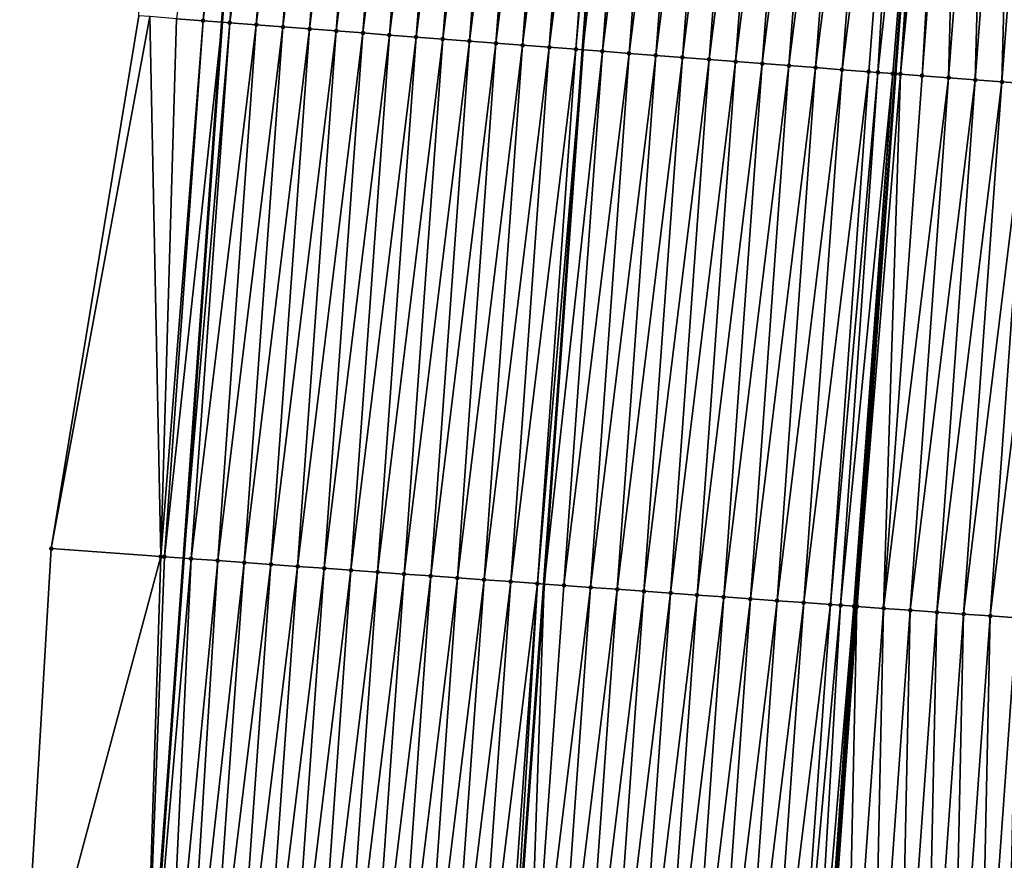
# Model space of a CAD drawing. Header units: feet. Extents: x 2017353 to 2024169, y 808050 to 818690.
# Tile 21 of 256: x 2023347 to 2023383, y 808778 to 808809. Entities that reach past the tile are written whole.
import ezdxf

# ---------------------------------------------------------------- set-up
doc = ezdxf.new("R2010")
doc.units = ezdxf.units.FT
doc.header["$MEASUREMENT"] = 0
for name, color, linetype, lineweight in [('EP_Travel Lane', 172, 'Continuous', 53), ('SB-Road Shots', 141, 'Continuous', 100), ('SB-Road X-Section', 40, 'Continuous', 13), ('STRIPING', 60, 'Continuous', 53)]:
    doc.layers.add(name, color=color, linetype=linetype, lineweight=lineweight)
doc.layers.add('I-77-MM15-17_SB-Surface-BORDER', color=7, linetype='Continuous')
doc.layers.add('I-77-MM15-17_SB-Surface-TIN', color=7, linetype='Continuous')

msp = doc.modelspace()

# ---------------------------------------------------------------- linework, layer by layer
at = {"layer": 'EP_Travel Lane'}
msp.add_polyline3d([(2023351.283340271, 808769.2691438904, 257.9926572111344), (2023352.709003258, 808789.217250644, 258.1951291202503), (2023354.149013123, 808809.2867433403, 258.4809841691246), (2023355.61784561, 808829.2303821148, 258.7928148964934), (2023357.086716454, 808849.1745416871, 259.0680616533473), (2023358.555578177, 808869.1185774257, 259.3519992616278), (2023360.02443248, 808889.0625124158, 259.6430302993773), (2023361.493309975, 808909.0067622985, 259.911932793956), (2023362.962138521, 808928.9503475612, 260.2275228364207), (2023364.430987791, 808948.8942142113, 260.5233455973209), (2023365.904572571, 808968.804298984, 260.7904986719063), (2023367.399243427, 808988.7467936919, 261.0446605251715), (2023368.893884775, 809008.6888947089, 261.3255151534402), (2023370.388507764, 809028.6307507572, 261.6229824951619), (2023371.883114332, 809048.5723877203, 261.9352839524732), (2023373.377719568, 809068.5140069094, 262.2487979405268), (2023374.872318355, 809088.4555400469, 262.5681368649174), (2023376.366932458, 809108.3972775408, 262.8736477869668)], dxfattribs=at)
at = {"layer": 'I-77-MM15-17_SB-Surface-BORDER', "color": 3, "linetype": 'Continuous', "lineweight": -3}
msp.add_polyline3d([(2023346.56623692, 808769.6095596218, 257.6528929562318), (2023347.746331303, 808789.5750416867, 257.8758941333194), (2023351.029591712, 808809.5268587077, 258.3298989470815), (2023351.671439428, 808829.5340068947, 258.6119571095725), (2023353.347319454, 808849.4619252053, 258.9186659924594), (2023355.578661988, 808869.3477055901, 259.2090697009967), (2023356.123294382, 808889.3628081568, 259.4535069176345), (2023356.426659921, 808909.3965309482, 259.6828352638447), (2023357.356429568, 808929.3819285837, 259.950056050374), (2023358.678752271, 808949.3370621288, 260.2396123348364), (2023361.160021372, 808969.1634130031, 260.5536152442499), (2023361.337270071, 808989.2052174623, 260.7693407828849), (2023363.360052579, 809009.1074091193, 261.0721476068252), (2023365.159045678, 809029.0260371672, 261.3976395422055), (2023367.067027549, 809048.9363539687, 261.7327269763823), (2023368.970167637, 809068.8471604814, 262.0592754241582), (2023370.419380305, 809088.7922874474, 262.3656593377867), (2023371.829931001, 809108.7404396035, 262.663476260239)], dxfattribs=at)
at = {"layer": 'I-77-MM15-17_SB-Surface-TIN', "color": 128, "linetype": 'Continuous', "lineweight": -3}
for points in [[(2023352.436120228, 808809.4185528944, 258.4007624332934), (2023353.43317068, 808809.3418008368, 258.4493864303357), (2023354.954177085, 808829.2813277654, 258.7704356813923)], [(2023353.43317068, 808809.3418008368, 258.4493864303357), (2023355.61784561, 808829.2303821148, 258.7928148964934), (2023354.954177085, 808829.2813277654, 258.7704356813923)], [(2023353.43317068, 808809.3418008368, 258.4493864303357), (2023354.149013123, 808809.2867433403, 258.4809841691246), (2023355.61784561, 808829.2303821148, 258.7928148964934)], [(2023355.951243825, 808829.2047892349, 258.8040572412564), (2023355.61784561, 808829.2303821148, 258.7928148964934), (2023354.149013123, 808809.2867433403, 258.4809841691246)], [(2023354.430226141, 808809.2651144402, 258.4933970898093), (2023355.951243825, 808829.2047892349, 258.8040572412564), (2023354.149013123, 808809.2867433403, 258.4809841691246)], [(2023354.430226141, 808809.2651144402, 258.4933970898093), (2023356.948321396, 808829.1283926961, 258.8277024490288), (2023355.951243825, 808829.2047892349, 258.8040572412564)], [(2023354.430226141, 808809.2651144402, 258.4933970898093), (2023355.427291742, 808809.1885609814, 258.5280675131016), (2023356.948321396, 808829.1283926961, 258.8277024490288)], [(2023355.427291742, 808809.1885609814, 258.5280675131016), (2023357.945401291, 808829.0520266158, 258.8492076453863), (2023356.948321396, 808829.1283926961, 258.8277024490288)], [(2023355.427291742, 808809.1885609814, 258.5280675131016), (2023356.424363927, 808809.112093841, 258.5566731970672), (2023357.945401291, 808829.0520266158, 258.8492076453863)], [(2023356.424363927, 808809.112093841, 258.5566731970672), (2023358.9424796, 808828.9756397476, 258.8721734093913), (2023357.945401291, 808829.0520266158, 258.8492076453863)], [(2023356.424363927, 808809.112093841, 258.5566731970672), (2023357.421440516, 808809.0356844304, 258.5812227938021), (2023358.9424796, 808828.9756397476, 258.8721734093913)], [(2023357.421440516, 808809.0356844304, 258.5812227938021), (2023359.939561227, 808828.8992963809, 258.8920827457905), (2023358.9424796, 808828.9756397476, 258.8721734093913)], [(2023357.421440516, 808809.0356844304, 258.5812227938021), (2023358.418520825, 808808.9593237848, 258.6023461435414), (2023359.939561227, 808828.8992963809, 258.8920827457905)], [(2023358.418520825, 808808.9593237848, 258.6023461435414), (2023360.936646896, 808828.823006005, 258.9082689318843), (2023359.939561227, 808828.8992963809, 258.8920827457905)], [(2023358.418520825, 808808.9593237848, 258.6023461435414), (2023359.41560146, 808808.8829674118, 258.6231693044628), (2023360.936646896, 808828.823006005, 258.9082689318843)], [(2023359.41560146, 808808.8829674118, 258.6231693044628), (2023361.93373217, 808828.7467104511, 258.9248189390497), (2023360.936646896, 808828.823006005, 258.9082689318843)], [(2023359.41560146, 808808.8829674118, 258.6231693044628), (2023360.412680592, 808808.8065913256, 258.6453775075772), (2023361.93373217, 808828.7467104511, 258.9248189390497)], [(2023360.412680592, 808808.8065913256, 258.6453775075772), (2023362.930813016, 808828.6703568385, 258.9454481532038), (2023361.93373217, 808828.7467104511, 258.9248189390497)], [(2023360.412680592, 808808.8065913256, 258.6453775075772), (2023361.409759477, 808808.7302120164, 258.6678121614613), (2023362.930813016, 808828.6703568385, 258.9454481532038)], [(2023361.409759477, 808808.7302120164, 258.6678121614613), (2023363.927891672, 808828.5939745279, 258.9680936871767), (2023362.930813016, 808828.6703568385, 258.9454481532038)], [(2023361.409759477, 808808.7302120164, 258.6678121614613), (2023362.406839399, 808808.6538462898, 258.6892925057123), (2023363.927891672, 808828.5939745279, 258.9680936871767)], [(2023362.406839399, 808808.6538462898, 258.6892925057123), (2023364.924971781, 808828.5176112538, 258.9894017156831), (2023363.927891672, 808828.5939745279, 258.9680936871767)], [(2023362.406839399, 808808.6538462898, 258.6892925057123), (2023363.403919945, 808808.5774887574, 258.7101971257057), (2023364.924971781, 808828.5176112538, 258.9894017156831)], [(2023363.403919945, 808808.5774887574, 258.7101971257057), (2023365.922052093, 808828.4412506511, 259.010522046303), (2023364.924971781, 808828.5176112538, 258.9894017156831)], [(2023363.403919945, 808808.5774887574, 258.7101971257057), (2023364.401000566, 808808.5011322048, 258.7310329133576), (2023365.922052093, 808828.4412506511, 259.010522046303)], [(2023364.401000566, 808808.5011322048, 258.7310329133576), (2023366.919133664, 808828.3649065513, 259.0304828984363), (2023365.922052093, 808828.4412506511, 259.010522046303)], [(2023364.401000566, 808808.5011322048, 258.7310329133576), (2023365.398081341, 808808.4247776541, 258.7517280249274), (2023366.919133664, 808828.3649065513, 259.0304828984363)], [(2023365.398081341, 808808.4247776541, 258.7517280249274), (2023367.916215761, 808828.2885693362, 259.0499600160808), (2023366.919133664, 808828.3649065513, 259.0304828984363)], [(2023365.398081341, 808808.4247776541, 258.7517280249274), (2023366.39516084, 808808.3484063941, 258.7735971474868), (2023367.916215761, 808828.2885693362, 259.0499600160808)], [(2023366.39516084, 808808.3484063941, 258.7735971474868), (2023368.913295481, 808828.2122009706, 259.071625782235), (2023367.916215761, 808828.2885693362, 259.0499600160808)], [(2023366.39516084, 808808.3484063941, 258.7735971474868), (2023367.392237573, 808808.2719988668, 258.7980144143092), (2023368.913295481, 808828.2122009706, 259.071625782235)], [(2023367.392237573, 808808.2719988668, 258.7980144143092), (2023369.159935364, 808828.193307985, 259.0771481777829), (2023368.913295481, 808828.2122009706, 259.071625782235)], [(2023367.392237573, 808808.2719988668, 258.7980144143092), (2023367.652203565, 808808.2520741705, 258.8045973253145), (2023369.159935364, 808828.193307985, 259.0771481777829)], [(2023369.910374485, 808828.1358232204, 259.0939509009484), (2023369.159935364, 808828.193307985, 259.0771481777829), (2023367.652203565, 808808.2520741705, 258.8045973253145)], [(2023368.389313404, 808808.1955795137, 258.8232625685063), (2023369.910374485, 808828.1358232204, 259.0939509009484), (2023367.652203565, 808808.2520741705, 258.8045973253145)], [(2023368.389313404, 808808.1955795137, 258.8232625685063), (2023370.907452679, 808828.0594348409, 259.1170228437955), (2023369.910374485, 808828.1358232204, 259.0939509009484)], [(2023368.389313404, 808808.1955795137, 258.8232625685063), (2023369.38639509, 808808.1192369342, 258.8431165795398), (2023370.907452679, 808828.0594348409, 259.1170228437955)], [(2023369.38639509, 808808.1192369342, 258.8431165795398), (2023371.904530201, 808827.9830376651, 259.1407128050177), (2023370.907452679, 808828.0594348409, 259.1170228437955)], [(2023369.38639509, 808808.1192369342, 258.8431165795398), (2023370.383474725, 808808.0428674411, 258.8648615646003), (2023371.904530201, 808827.9830376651, 259.1407128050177)], [(2023370.383474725, 808808.0428674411, 258.8648615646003), (2023372.901609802, 808827.9066677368, 259.162488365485), (2023371.904530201, 808827.9830376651, 259.1407128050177)], [(2023370.383474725, 808808.0428674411, 258.8648615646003), (2023371.380557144, 808807.9665344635, 258.8840409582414), (2023372.901609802, 808827.9066677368, 259.162488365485)], [(2023371.380557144, 808807.9665344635, 258.8840409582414), (2023373.898687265, 808827.8302697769, 259.1862334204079), (2023372.901609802, 808827.9066677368, 259.162488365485)], [(2023371.380557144, 808807.9665344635, 258.8840409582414), (2023372.377637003, 808807.8901679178, 258.9055788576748), (2023373.898687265, 808827.8302697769, 259.1862334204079)], [(2023372.377637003, 808807.8901679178, 258.9055788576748), (2023374.89576672, 808827.7538979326, 259.2081435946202), (2023373.898687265, 808827.8302697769, 259.1862334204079)], [(2023372.377637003, 808807.8901679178, 258.9055788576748), (2023373.374718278, 808807.8138199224, 258.9258134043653), (2023374.89576672, 808827.7538979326, 259.2081435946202)], [(2023373.374718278, 808807.8138199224, 258.9258134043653), (2023375.892849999, 808827.6775762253, 259.2265311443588), (2023374.89576672, 808827.7538979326, 259.2081435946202)], [(2023373.374718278, 808807.8138199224, 258.9258134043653), (2023374.371800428, 808807.7374834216, 258.9452403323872), (2023375.892849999, 808827.6775762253, 259.2265311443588)], [(2023374.371800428, 808807.7374834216, 258.9452403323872), (2023376.889936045, 808827.6012907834, 259.2423706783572), (2023375.892849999, 808827.6775762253, 259.2265311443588)], [(2023374.371800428, 808807.7374834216, 258.9452403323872), (2023375.368879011, 808807.6611001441, 258.9679538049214), (2023376.889936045, 808827.6012907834, 259.2423706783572)], [(2023375.368879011, 808807.6611001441, 258.9679538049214), (2023377.887024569, 808827.5250378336, 259.2559272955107), (2023376.889936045, 808827.6012907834, 259.2423706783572)], [(2023375.368879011, 808807.6611001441, 258.9679538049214), (2023376.365958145, 808807.5847241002, 258.9901590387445), (2023377.887024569, 808827.5250378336, 259.2559272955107)], [(2023376.365958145, 808807.5847241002, 258.9901590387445), (2023378.884101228, 808827.4486293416, 259.2804123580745), (2023377.887024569, 808827.5250378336, 259.2559272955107)], [(2023376.365958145, 808807.5847241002, 258.9901590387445), (2023377.363036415, 808807.5083367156, 259.0131610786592), (2023378.884101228, 808827.4486293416, 259.2804123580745)], [(2023377.363036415, 808807.5083367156, 259.0131610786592), (2023379.881177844, 808827.3722202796, 259.3049374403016), (2023378.884101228, 808827.4486293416, 259.2804123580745)], [(2023377.363036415, 808807.5083367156, 259.0131610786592), (2023378.360116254, 808807.4319699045, 259.0347176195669), (2023379.881177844, 808827.3722202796, 259.3049374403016)], [(2023378.360116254, 808807.4319699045, 259.0347176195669), (2023378.704131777, 808807.4056300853, 259.0415620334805), (2023379.881177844, 808827.3722202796, 259.3049374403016)], [(2023378.704131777, 808807.4056300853, 259.0415620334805), (2023380.864708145, 808827.2969014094, 259.3254902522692), (2023379.881177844, 808827.3722202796, 259.3049374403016)], [(2023378.704131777, 808807.4056300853, 259.0415620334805), (2023379.259273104, 808807.3631808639, 259.0487222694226), (2023380.864708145, 808827.2969014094, 259.3254902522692)], [(2023379.259273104, 808807.3631808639, 259.0487222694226), (2023379.357203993, 808807.3557066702, 259.0489968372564), (2023380.864708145, 808827.2969014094, 259.3254902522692)], [(2023380.864708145, 808827.2969014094, 259.3254902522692), (2023379.357203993, 808807.3557066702, 259.0489968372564), (2023380.878258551, 808827.2958648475, 259.3256944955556)], [(2023379.545013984, 808807.3413787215, 259.0491100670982), (2023380.878258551, 808827.2958648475, 259.3256944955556), (2023379.357203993, 808807.3557066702, 259.0489968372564)], [(2023379.545013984, 808807.3413787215, 259.0491100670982), (2023381.414723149, 808827.2548648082, 259.3311431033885), (2023380.878258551, 808827.2958648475, 259.3256944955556)], [(2023379.545013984, 808807.3413787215, 259.0491100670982), (2023381.491547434, 808827.2490026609, 259.3312769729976), (2023381.414723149, 808827.2548648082, 259.3311431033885)], [(2023379.545013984, 808807.3413787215, 259.0491100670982), (2023380.35431563, 808807.2797567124, 259.0412652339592), (2023381.491547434, 808827.2490026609, 259.3312769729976)], [(2023380.35431563, 808807.2797567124, 259.0412652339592), (2023381.87536157, 808827.219801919, 259.3259002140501), (2023381.491547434, 808827.2490026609, 259.3312769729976)], [(2023380.35431563, 808807.2797567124, 259.0412652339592), (2023381.351439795, 808807.2039709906, 259.0219943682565), (2023381.87536157, 808827.219801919, 259.3259002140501)], [(2023381.351439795, 808807.2039709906, 259.0219943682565), (2023382.872494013, 808827.1441247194, 259.2990045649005), (2023381.87536157, 808827.219801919, 259.3259002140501)], [(2023381.351439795, 808807.2039709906, 259.0219943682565), (2023382.348567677, 808807.1282340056, 258.99929924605), (2023382.872494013, 808827.1441247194, 259.2990045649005)], [(2023382.348567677, 808807.1282340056, 258.99929924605), (2023383.86961501, 808827.0682974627, 259.2826519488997), (2023382.872494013, 808827.1441247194, 259.2990045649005)], [(2023382.348567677, 808807.1282340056, 258.99929924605), (2023383.345694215, 808807.0524793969, 258.9778423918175), (2023383.86961501, 808827.0682974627, 259.2826519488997)], [(2023383.345694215, 808807.0524793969, 258.9778423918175), (2023384.86674056, 808826.99252991, 259.2621045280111), (2023383.86961501, 808827.0682974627, 259.2826519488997)], [(2023383.345694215, 808807.0524793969, 258.9778423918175), (2023384.342821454, 808806.9767339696, 258.9557404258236), (2023384.86674056, 808826.99252991, 259.2621045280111)], [(2023347.746331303, 808789.5750416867, 257.8758941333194), (2023351.439071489, 808809.4953273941, 258.3505616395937), (2023351.029591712, 808809.5268587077, 258.3298989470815)], [(2023351.847939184, 808789.2792844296, 258.144799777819), (2023351.439071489, 808809.4953273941, 258.3505616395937), (2023347.746331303, 808789.5750416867, 257.8758941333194)], [(2023351.847939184, 808789.2792844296, 258.144799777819), (2023352.436120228, 808809.4185528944, 258.4007624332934), (2023351.439071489, 808809.4953273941, 258.3505616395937)], [(2023351.847939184, 808789.2792844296, 258.144799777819), (2023353.43317068, 808809.3418008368, 258.4493864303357), (2023352.436120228, 808809.4185528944, 258.4007624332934)], [(2023351.847939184, 808789.2792844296, 258.144799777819), (2023351.985448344, 808789.2693754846, 258.1530963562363), (2023353.43317068, 808809.3418008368, 258.4493864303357)], [(2023351.985448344, 808789.2693754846, 258.1530963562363), (2023354.149013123, 808809.2867433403, 258.4809841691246), (2023353.43317068, 808809.3418008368, 258.4493864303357)], [(2023351.985448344, 808789.2693754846, 258.1530963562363), (2023352.709003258, 808789.217250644, 258.1951291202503), (2023354.149013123, 808809.2867433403, 258.4809841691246)], [(2023354.430226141, 808809.2651144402, 258.4933970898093), (2023354.149013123, 808809.2867433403, 258.4809841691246), (2023352.709003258, 808789.217250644, 258.1951291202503)], [(2023352.982863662, 808789.1975217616, 258.2110382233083), (2023354.430226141, 808809.2651144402, 258.4933970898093), (2023352.709003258, 808789.217250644, 258.1951291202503)], [(2023352.982863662, 808789.1975217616, 258.2110382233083), (2023355.427291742, 808809.1885609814, 258.5280675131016), (2023354.430226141, 808809.2651144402, 258.4933970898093)], [(2023352.982863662, 808789.1975217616, 258.2110382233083), (2023353.980285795, 808789.1257633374, 258.2584148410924), (2023355.427291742, 808809.1885609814, 258.5280675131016)], [(2023353.980285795, 808789.1257633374, 258.2584148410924), (2023356.424363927, 808809.112093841, 258.5566731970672), (2023355.427291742, 808809.1885609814, 258.5280675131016)], [(2023353.980285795, 808789.1257633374, 258.2584148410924), (2023354.977717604, 808789.0541402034, 258.2907925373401), (2023356.424363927, 808809.112093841, 258.5566731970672)], [(2023354.977717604, 808789.0541402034, 258.2907925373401), (2023357.421440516, 808809.0356844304, 258.5812227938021), (2023356.424363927, 808809.112093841, 258.5566731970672)], [(2023354.977717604, 808789.0541402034, 258.2907925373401), (2023355.97515203, 808788.9825536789, 258.3191115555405), (2023357.421440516, 808809.0356844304, 258.5812227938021)], [(2023355.97515203, 808788.9825536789, 258.3191115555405), (2023358.418520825, 808808.9593237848, 258.6023461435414), (2023357.421440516, 808809.0356844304, 258.5812227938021)], [(2023355.97515203, 808788.9825536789, 258.3191115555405), (2023356.972590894, 808788.9110291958, 258.3405523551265), (2023358.418520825, 808808.9593237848, 258.6023461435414)], [(2023356.972590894, 808788.9110291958, 258.3405523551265), (2023359.41560146, 808808.8829674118, 258.6231693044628), (2023358.418520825, 808808.9593237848, 258.6023461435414)], [(2023356.972590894, 808788.9110291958, 258.3405523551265), (2023357.970030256, 808788.8395117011, 258.3612183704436), (2023359.41560146, 808808.8829674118, 258.6231693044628)], [(2023357.970030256, 808788.8395117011, 258.3612183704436), (2023360.412680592, 808808.8065913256, 258.6453775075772), (2023359.41560146, 808808.8829674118, 258.6231693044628)], [(2023357.970030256, 808788.8395117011, 258.3612183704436), (2023358.967467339, 808788.767962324, 258.3854190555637), (2023360.412680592, 808808.8065913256, 258.6453775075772)], [(2023358.967467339, 808788.767962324, 258.3854190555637), (2023361.409759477, 808808.7302120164, 258.6678121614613), (2023360.412680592, 808808.8065913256, 258.6453775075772)], [(2023358.967467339, 808788.767962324, 258.3854190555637), (2023359.964904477, 808788.6964137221, 258.4095337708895), (2023361.409759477, 808808.7302120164, 258.6678121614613)], [(2023359.964904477, 808788.6964137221, 258.4095337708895), (2023362.406839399, 808808.6538462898, 258.6892925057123), (2023361.409759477, 808808.7302120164, 258.6678121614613)], [(2023359.964904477, 808788.6964137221, 258.4095337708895), (2023360.962341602, 808788.6248649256, 258.4336700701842), (2023362.406839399, 808808.6538462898, 258.6892925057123)], [(2023360.962341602, 808788.6248649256, 258.4336700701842), (2023363.403919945, 808808.5774887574, 258.7101971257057), (2023362.406839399, 808808.6538462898, 258.6892925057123)], [(2023360.962341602, 808788.6248649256, 258.4336700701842), (2023361.959779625, 808788.5533286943, 258.4564133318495), (2023363.403919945, 808808.5774887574, 258.7101971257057)], [(2023361.959779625, 808788.5533286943, 258.4564133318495), (2023364.401000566, 808808.5011322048, 258.7310329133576), (2023363.403919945, 808808.5774887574, 258.7101971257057)], [(2023361.959779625, 808788.5533286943, 258.4564133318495), (2023362.95721722, 808788.4817864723, 258.4798207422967), (2023364.401000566, 808808.5011322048, 258.7310329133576)], [(2023362.95721722, 808788.4817864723, 258.4798207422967), (2023365.398081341, 808808.4247776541, 258.7517280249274), (2023364.401000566, 808808.5011322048, 258.7310329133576)], [(2023362.95721722, 808788.4817864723, 258.4798207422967), (2023363.954655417, 808788.4102526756, 258.5022940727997), (2023365.398081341, 808808.4247776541, 258.7517280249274)], [(2023363.954655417, 808788.4102526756, 258.5022940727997), (2023366.39516084, 808808.3484063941, 258.7735971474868), (2023365.398081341, 808808.4247776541, 258.7517280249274)], [(2023363.954655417, 808788.4102526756, 258.5022940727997), (2023364.952093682, 808788.3387198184, 258.5246632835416), (2023366.39516084, 808808.3484063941, 258.7735971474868)], [(2023364.952093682, 808788.3387198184, 258.5246632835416), (2023367.392237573, 808808.2719988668, 258.7980144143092), (2023366.39516084, 808808.3484063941, 258.7735971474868)], [(2023364.952093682, 808788.3387198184, 258.5246632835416), (2023365.949537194, 808788.2672603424, 258.5388970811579), (2023367.392237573, 808808.2719988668, 258.7980144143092)], [(2023365.949537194, 808788.2672603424, 258.5388970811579), (2023367.652203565, 808808.2520741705, 258.8045973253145), (2023367.392237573, 808808.2719988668, 258.7980144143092)], [(2023365.949537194, 808788.2672603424, 258.5388970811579), (2023366.199251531, 808788.2493655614, 258.5429667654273), (2023367.652203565, 808808.2520741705, 258.8045973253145)], [(2023368.389313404, 808808.1955795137, 258.8232625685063), (2023367.652203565, 808808.2520741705, 258.8045973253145), (2023366.199251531, 808788.2493655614, 258.5429667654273)], [(2023366.946979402, 808788.1957826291, 258.5551527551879), (2023368.389313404, 808808.1955795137, 258.8232625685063), (2023366.199251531, 808788.2493655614, 258.5429667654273)], [(2023366.946979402, 808788.1957826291, 258.5551527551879), (2023369.38639509, 808808.1192369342, 258.8431165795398), (2023368.389313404, 808808.1955795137, 258.8232625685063)], [(2023366.946979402, 808788.1957826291, 258.5551527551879), (2023367.944419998, 808788.1242823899, 258.5739057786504), (2023369.38639509, 808808.1192369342, 258.8431165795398)], [(2023367.944419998, 808788.1242823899, 258.5739057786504), (2023370.383474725, 808808.0428674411, 258.8648615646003), (2023369.38639509, 808808.1192369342, 258.8431165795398)], [(2023367.944419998, 808788.1242823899, 258.5739057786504), (2023368.941859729, 808788.0527700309, 258.594002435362), (2023370.383474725, 808808.0428674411, 258.8648615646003)], [(2023368.941859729, 808788.0527700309, 258.594002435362), (2023371.380557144, 808807.9665344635, 258.8840409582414), (2023370.383474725, 808808.0428674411, 258.8648615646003)], [(2023368.941859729, 808788.0527700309, 258.594002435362), (2023369.939297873, 808787.9812354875, 258.6165585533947), (2023371.380557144, 808807.9665344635, 258.8840409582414)], [(2023369.939297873, 808787.9812354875, 258.6165585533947), (2023372.377637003, 808807.8901679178, 258.9055788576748), (2023371.380557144, 808807.9665344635, 258.8840409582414)], [(2023369.939297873, 808787.9812354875, 258.6165585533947), (2023370.936735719, 808787.9096967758, 258.6395767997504), (2023372.377637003, 808807.8901679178, 258.9055788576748)], [(2023370.936735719, 808787.9096967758, 258.6395767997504), (2023373.374718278, 808807.8138199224, 258.9258134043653), (2023372.377637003, 808807.8901679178, 258.9055788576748)], [(2023370.936735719, 808787.9096967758, 258.6395767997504), (2023371.934174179, 808787.8381666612, 258.6616419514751), (2023373.374718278, 808807.8138199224, 258.9258134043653)], [(2023371.934174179, 808787.8381666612, 258.6616419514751), (2023374.371800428, 808807.7374834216, 258.9452403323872), (2023373.374718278, 808807.8138199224, 258.9258134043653)], [(2023371.934174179, 808787.8381666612, 258.6616419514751), (2023372.931613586, 808787.7666497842, 258.6822394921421), (2023374.371800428, 808807.7374834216, 258.9452403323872)], [(2023372.931613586, 808787.7666497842, 258.6822394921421), (2023375.368879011, 808807.6611001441, 258.9679538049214), (2023374.371800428, 808807.7374834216, 258.9452403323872)], [(2023372.931613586, 808787.7666497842, 258.6822394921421), (2023373.929054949, 808787.6951602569, 258.6998049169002), (2023375.368879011, 808807.6611001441, 258.9679538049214)], [(2023373.929054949, 808787.6951602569, 258.6998049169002), (2023376.365958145, 808807.5847241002, 258.9901590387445), (2023375.368879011, 808807.6611001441, 258.9679538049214)], [(2023373.929054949, 808787.6951602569, 258.6998049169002), (2023374.926495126, 808787.6236541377, 258.7192097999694), (2023376.365958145, 808807.5847241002, 258.9901590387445)], [(2023374.926495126, 808787.6236541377, 258.7192097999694), (2023377.363036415, 808807.5083367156, 259.0131610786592), (2023376.365958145, 808807.5847241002, 258.9901590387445)], [(2023374.926495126, 808787.6236541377, 258.7192097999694), (2023375.923933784, 808787.5521267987, 258.7409672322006), (2023377.363036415, 808807.5083367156, 259.0131610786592)], [(2023375.923933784, 808787.5521267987, 258.7409672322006), (2023378.360116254, 808807.4319699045, 259.0347176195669), (2023377.363036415, 808807.5083367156, 259.0131610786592)], [(2023375.923933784, 808787.5521267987, 258.7409672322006), (2023376.921370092, 808787.4805665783, 258.7663700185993), (2023378.360116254, 808807.4319699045, 259.0347176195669)], [(2023376.921370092, 808787.4805665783, 258.7663700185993), (2023378.704131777, 808807.4056300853, 259.0415620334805), (2023378.360116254, 808807.4319699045, 259.0347176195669)], [(2023376.921370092, 808787.4805665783, 258.7663700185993), (2023377.303854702, 808787.4531264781, 258.7760082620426), (2023378.704131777, 808807.4056300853, 259.0415620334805)], [(2023377.303854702, 808787.4531264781, 258.7760082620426), (2023379.259273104, 808807.3631808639, 259.0487222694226), (2023378.704131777, 808807.4056300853, 259.0415620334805)], [(2023377.303854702, 808787.4531264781, 258.7760082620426), (2023377.806090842, 808787.4171390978, 258.7838219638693), (2023379.259273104, 808807.3631808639, 259.0487222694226)], [(2023377.806090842, 808787.4171390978, 258.7838219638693), (2023377.853683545, 808787.4137350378, 258.7838827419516), (2023379.259273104, 808807.3631808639, 259.0487222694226)], [(2023377.853683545, 808787.4137350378, 258.7838827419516), (2023379.357203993, 808807.3557066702, 259.0489968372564), (2023379.259273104, 808807.3631808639, 259.0487222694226)], [(2023377.853683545, 808787.4137350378, 258.7838827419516), (2023377.918811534, 808787.409078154, 258.7838131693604), (2023379.357203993, 808807.3557066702, 259.0489968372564)], [(2023379.545013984, 808807.3413787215, 259.0491100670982), (2023379.357203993, 808807.3557066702, 259.0489968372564), (2023377.918811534, 808787.409078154, 258.7838131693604)], [(2023378.916271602, 808787.3378501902, 258.7723804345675), (2023379.545013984, 808807.3413787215, 259.0491100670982), (2023377.918811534, 808787.409078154, 258.7838131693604)], [(2023378.916271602, 808787.3378501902, 258.7723804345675), (2023380.35431563, 808807.2797567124, 259.0412652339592), (2023379.545013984, 808807.3413787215, 259.0491100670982)], [(2023378.916271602, 808787.3378501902, 258.7723804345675), (2023381.351439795, 808807.2039709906, 259.0219943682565), (2023380.35431563, 808807.2797567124, 259.0412652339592)], [(2023378.916271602, 808787.3378501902, 258.7723804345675), (2023379.913739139, 808787.2667266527, 258.749370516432), (2023381.351439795, 808807.2039709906, 259.0219943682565)], [(2023379.913739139, 808787.2667266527, 258.749370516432), (2023382.348567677, 808807.1282340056, 258.99929924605), (2023381.351439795, 808807.2039709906, 259.0219943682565)], [(2023379.913739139, 808787.2667266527, 258.749370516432), (2023380.911207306, 808787.1956119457, 258.7253815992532), (2023382.348567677, 808807.1282340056, 258.99929924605)], [(2023380.911207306, 808787.1956119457, 258.7253815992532), (2023383.345694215, 808807.0524793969, 258.9778423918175), (2023382.348567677, 808807.1282340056, 258.99929924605)], [(2023380.911207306, 808787.1956119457, 258.7253815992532), (2023381.908673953, 808787.1244759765, 258.703749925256), (2023383.345694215, 808807.0524793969, 258.9778423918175)], [(2023381.908673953, 808787.1244759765, 258.703749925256), (2023384.342821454, 808806.9767339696, 258.9557404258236), (2023383.345694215, 808807.0524793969, 258.9778423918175)], [(2023381.908673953, 808787.1244759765, 258.703749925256), (2023382.906141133, 808787.0533474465, 258.6812934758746), (2023384.342821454, 808806.9767339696, 258.9557404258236)], [(2023382.906141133, 808787.0533474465, 258.6812934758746), (2023385.339947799, 808806.9009768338, 258.9344611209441), (2023384.342821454, 808806.9767339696, 258.9557404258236)], [(2023382.906141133, 808787.0533474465, 258.6812934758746), (2023383.903607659, 808786.9822097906, 258.6598487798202), (2023385.339947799, 808806.9009768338, 258.9344611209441)], [(2023346.56623692, 808769.6095596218, 257.6528929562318), (2023351.847939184, 808789.2792844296, 258.144799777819), (2023347.746331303, 808789.5750416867, 257.8758941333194)], [(2023351.218459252, 808769.273798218, 257.9910605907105), (2023351.847939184, 808789.2792844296, 258.144799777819), (2023346.56623692, 808769.6095596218, 257.6528929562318)], [(2023351.218459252, 808769.273798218, 257.9910605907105), (2023351.985448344, 808789.2693754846, 258.1530963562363), (2023351.847939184, 808789.2792844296, 258.144799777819)], [(2023351.218459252, 808769.273798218, 257.9910605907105), (2023352.709003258, 808789.217250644, 258.1951291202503), (2023351.985448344, 808789.2693754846, 258.1530963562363)], [(2023351.218459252, 808769.273798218, 257.9910605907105), (2023351.283340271, 808769.2691438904, 257.9926572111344), (2023352.709003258, 808789.217250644, 258.1951291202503)], [(2023352.982863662, 808789.1975217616, 258.2110382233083), (2023352.709003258, 808789.217250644, 258.1951291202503), (2023351.283340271, 808769.2691438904, 257.9926572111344)], [(2023352.046654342, 808769.2143865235, 258.0114411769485), (2023352.982863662, 808789.1975217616, 258.2110382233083), (2023351.283340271, 808769.2691438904, 257.9926572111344)], [(2023352.046654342, 808769.2143865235, 258.0114411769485), (2023353.980285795, 808789.1257633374, 258.2584148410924), (2023352.982863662, 808789.1975217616, 258.2110382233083)], [(2023352.046654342, 808769.2143865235, 258.0114411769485), (2023352.745400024, 808769.1642023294, 258.035113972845), (2023353.980285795, 808789.1257633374, 258.2584148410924)], [(2023352.745400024, 808769.1642023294, 258.035113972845), (2023354.977717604, 808789.0541402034, 258.2907925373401), (2023353.980285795, 808789.1257633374, 258.2584148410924)], [(2023352.745400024, 808769.1642023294, 258.035113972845), (2023353.551186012, 808769.1063465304, 258.0606403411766), (2023354.977717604, 808789.0541402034, 258.2907925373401)], [(2023353.551186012, 808769.1063465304, 258.0606403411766), (2023355.97515203, 808788.9825536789, 258.3191115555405), (2023354.977717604, 808789.0541402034, 258.2907925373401)], [(2023353.551186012, 808769.1063465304, 258.0606403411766), (2023354.548623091, 808769.0347970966, 258.084847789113), (2023355.97515203, 808788.9825536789, 258.3191115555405)], [(2023354.548623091, 808769.0347970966, 258.084847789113), (2023356.972590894, 808788.9110291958, 258.3405523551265), (2023355.97515203, 808788.9825536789, 258.3191115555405)], [(2023354.548623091, 808769.0347970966, 258.084847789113), (2023355.546063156, 808768.963289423, 258.1044255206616), (2023356.972590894, 808788.9110291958, 258.3405523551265)], [(2023355.546063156, 808768.963289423, 258.1044255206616), (2023357.970030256, 808788.8395117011, 258.3612183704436), (2023356.972590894, 808788.9110291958, 258.3405523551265)], [(2023355.546063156, 808768.963289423, 258.1044255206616), (2023356.543502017, 808768.8917649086, 258.1258703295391), (2023357.970030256, 808788.8395117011, 258.3612183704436)], [(2023356.543502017, 808768.8917649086, 258.1258703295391), (2023358.967467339, 808788.767962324, 258.3854190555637), (2023357.970030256, 808788.8395117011, 258.3612183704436)], [(2023356.543502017, 808768.8917649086, 258.1258703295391), (2023357.540939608, 808768.8202226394, 258.1492834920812), (2023358.967467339, 808788.767962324, 258.3854190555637)], [(2023357.540939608, 808768.8202226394, 258.1492834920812), (2023359.964904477, 808788.6964137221, 258.4095337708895), (2023358.967467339, 808788.767962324, 258.3854190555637)], [(2023357.540939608, 808768.8202226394, 258.1492834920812), (2023358.53837851, 808768.7486987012, 258.1706643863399), (2023359.964904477, 808788.6964137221, 258.4095337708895)], [(2023358.53837851, 808768.7486987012, 258.1706643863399), (2023360.962341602, 808788.6248649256, 258.4336700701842), (2023359.964904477, 808788.6964137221, 258.4095337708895)], [(2023358.53837851, 808768.7486987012, 258.1706643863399), (2023359.535818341, 808768.6771877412, 258.1906064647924), (2023360.962341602, 808788.6248649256, 258.4336700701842)], [(2023359.535818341, 808768.6771877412, 258.1906064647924), (2023361.959779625, 808788.5533286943, 258.4564133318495), (2023360.962341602, 808788.6248649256, 258.4336700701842)], [(2023359.535818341, 808768.6771877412, 258.1906064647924), (2023360.533258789, 808768.605685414, 258.2095914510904), (2023361.959779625, 808788.5533286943, 258.4564133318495)], [(2023360.533258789, 808768.605685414, 258.2095914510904), (2023362.95721722, 808788.4817864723, 258.4798207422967), (2023361.959779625, 808788.5533286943, 258.4564133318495)], [(2023360.533258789, 808768.605685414, 258.2095914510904), (2023361.530697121, 808768.5341535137, 258.2318550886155), (2023362.95721722, 808788.4817864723, 258.4798207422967)], [(2023361.530697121, 808768.5341535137, 258.2318550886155), (2023363.954655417, 808788.4102526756, 258.5022940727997), (2023362.95721722, 808788.4817864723, 258.4798207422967)], [(2023361.530697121, 808768.5341535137, 258.2318550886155), (2023362.52813506, 808768.4626160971, 258.2547302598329), (2023363.954655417, 808788.4102526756, 258.5022940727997)], [(2023362.52813506, 808768.4626160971, 258.2547302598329), (2023364.952093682, 808788.3387198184, 258.5246632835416), (2023363.954655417, 808788.4102526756, 258.5022940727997)], [(2023362.52813506, 808768.4626160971, 258.2547302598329), (2023363.525573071, 808768.3910796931, 258.2774931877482), (2023364.952093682, 808788.3387198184, 258.5246632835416)], [(2023363.525573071, 808768.3910796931, 258.2774931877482), (2023365.949537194, 808788.2672603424, 258.5388970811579), (2023364.952093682, 808788.3387198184, 258.5246632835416)], [(2023363.525573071, 808768.3910796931, 258.2774931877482), (2023364.523010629, 808768.3195369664, 258.3009570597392), (2023365.949537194, 808788.2672603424, 258.5388970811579)], [(2023364.523010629, 808768.3195369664, 258.3009570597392), (2023364.759018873, 808768.3025985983, 258.3076470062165), (2023365.949537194, 808788.2672603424, 258.5388970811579)], [(2023365.949537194, 808788.2672603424, 258.5388970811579), (2023364.759018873, 808768.3025985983, 258.3076470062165), (2023366.199251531, 808788.2493655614, 258.5429667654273)], [(2023365.520445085, 808768.2479508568, 258.3292305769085), (2023366.199251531, 808788.2493655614, 258.5429667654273), (2023364.759018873, 808768.3025985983, 258.3076470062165)], [(2023365.520445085, 808768.2479508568, 258.3292305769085), (2023366.946979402, 808788.1957826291, 258.5551527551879), (2023366.199251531, 808788.2493655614, 258.5429667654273)], [(2023365.520445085, 808768.2479508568, 258.3292305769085), (2023367.944419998, 808788.1242823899, 258.5739057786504), (2023366.946979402, 808788.1957826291, 258.5551527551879)], [(2023365.520445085, 808768.2479508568, 258.3292305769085), (2023366.517882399, 808768.1764047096, 258.3530736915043), (2023367.944419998, 808788.1242823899, 258.5739057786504)], [(2023366.517882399, 808768.1764047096, 258.3530736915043), (2023368.941859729, 808788.0527700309, 258.594002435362), (2023367.944419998, 808788.1242823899, 258.5739057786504)], [(2023366.517882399, 808768.1764047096, 258.3530736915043), (2023367.515321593, 808768.1048848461, 258.37400282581), (2023368.941859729, 808788.0527700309, 258.594002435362)], [(2023367.515321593, 808768.1048848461, 258.37400282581), (2023369.939297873, 808787.9812354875, 258.6165585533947), (2023368.941859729, 808788.0527700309, 258.594002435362)], [(2023367.515321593, 808768.1048848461, 258.37400282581), (2023368.512761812, 808768.0333793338, 258.3933409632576), (2023369.939297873, 808787.9812354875, 258.6165585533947)], [(2023368.512761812, 808768.0333793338, 258.3933409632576), (2023370.936735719, 808787.9096967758, 258.6395767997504), (2023369.939297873, 808787.9812354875, 258.6165585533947)], [(2023368.512761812, 808768.0333793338, 258.3933409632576), (2023369.510202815, 808767.9618847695, 258.4114653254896), (2023370.936735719, 808787.9096967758, 258.6395767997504)], [(2023369.510202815, 808767.9618847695, 258.4114653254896), (2023371.934174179, 808787.8381666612, 258.6616419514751), (2023370.936735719, 808787.9096967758, 258.6395767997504)], [(2023369.510202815, 808767.9618847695, 258.4114653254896), (2023370.507642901, 808767.8903773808, 258.4310114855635), (2023371.934174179, 808787.8381666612, 258.6616419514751)], [(2023370.507642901, 808767.8903773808, 258.4310114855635), (2023372.931613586, 808787.7666497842, 258.6822394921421), (2023371.934174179, 808787.8381666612, 258.6616419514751)], [(2023370.507642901, 808767.8903773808, 258.4310114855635), (2023371.505079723, 808767.8188243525, 258.4556174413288), (2023372.931613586, 808787.7666497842, 258.6822394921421)], [(2023371.505079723, 808767.8188243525, 258.4556174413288), (2023373.929054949, 808787.6951602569, 258.6998049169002), (2023372.931613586, 808787.7666497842, 258.6822394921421)], [(2023371.505079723, 808767.8188243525, 258.4556174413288), (2023372.502516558, 808767.7472715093, 258.4802028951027), (2023373.929054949, 808787.6951602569, 258.6998049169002)], [(2023372.502516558, 808767.7472715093, 258.4802028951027), (2023374.926495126, 808787.6236541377, 258.7192097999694), (2023373.929054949, 808787.6951602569, 258.6998049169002)], [(2023372.502516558, 808767.7472715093, 258.4802028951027), (2023373.499955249, 808767.6757446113, 258.5019119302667), (2023374.926495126, 808787.6236541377, 258.7192097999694)], [(2023373.499955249, 808767.6757446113, 258.5019119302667), (2023375.923933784, 808787.5521267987, 258.7409672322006), (2023374.926495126, 808787.6236541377, 258.7192097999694)], [(2023373.499955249, 808767.6757446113, 258.5019119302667), (2023374.497391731, 808767.60418684, 258.5270437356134), (2023375.923933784, 808787.5521267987, 258.7409672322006)], [(2023374.497391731, 808767.60418684, 258.5270437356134), (2023376.921370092, 808787.4805665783, 258.7663700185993), (2023375.923933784, 808787.5521267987, 258.7409672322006)], [(2023374.497391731, 808767.60418684, 258.5270437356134), (2023375.494831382, 808767.5326733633, 258.5472648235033), (2023376.921370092, 808787.4805665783, 258.7663700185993)], [(2023375.494831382, 808767.5326733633, 258.5472648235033), (2023377.303854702, 808787.4531264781, 258.7760082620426), (2023376.921370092, 808787.4805665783, 258.7663700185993)], [(2023375.494831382, 808767.5326733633, 258.5472648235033), (2023376.12430434, 808767.4874958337, 258.5651195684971), (2023377.303854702, 808787.4531264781, 258.7760082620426)], [(2023376.12430434, 808767.4874958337, 258.5651195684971), (2023377.806090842, 808787.4171390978, 258.7838219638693), (2023377.303854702, 808787.4531264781, 258.7760082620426)], [(2023376.12430434, 808767.4874958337, 258.5651195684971), (2023376.408147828, 808767.4671543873, 258.5698488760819), (2023377.806090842, 808787.4171390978, 258.7838219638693)], [(2023376.408147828, 808767.4671543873, 258.5698488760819), (2023377.853683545, 808787.4137350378, 258.7838827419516), (2023377.806090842, 808787.4171390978, 258.7838219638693)], [(2023376.408147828, 808767.4671543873, 258.5698488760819), (2023376.492270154, 808767.4611476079, 258.5688471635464), (2023377.853683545, 808787.4137350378, 258.7838827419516)], [(2023377.853683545, 808787.4137350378, 258.7838827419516), (2023376.492270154, 808767.4611476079, 258.5688471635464), (2023377.918811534, 808787.409078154, 258.7838131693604)], [(2023377.489735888, 808767.3899988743, 258.5486311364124), (2023377.918811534, 808787.409078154, 258.7838131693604), (2023376.492270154, 808767.4611476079, 258.5688471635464)], [(2023377.489735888, 808767.3899988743, 258.5486311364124), (2023378.916271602, 808787.3378501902, 258.7723804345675), (2023377.918811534, 808787.409078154, 258.7838131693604)], [(2023377.489735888, 808767.3899988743, 258.5486311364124), (2023378.487204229, 808767.3188865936, 258.5243737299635), (2023378.916271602, 808787.3378501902, 258.7723804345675)], [(2023378.487204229, 808767.3188865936, 258.5243737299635), (2023379.913739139, 808787.2667266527, 258.749370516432), (2023378.916271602, 808787.3378501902, 258.7723804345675)], [(2023378.487204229, 808767.3188865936, 258.5243737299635), (2023379.484672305, 808767.2477706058, 258.5005273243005), (2023379.913739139, 808787.2667266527, 258.749370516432)], [(2023379.484672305, 808767.2477706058, 258.5005273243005), (2023380.911207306, 808787.1956119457, 258.7253815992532), (2023379.913739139, 808787.2667266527, 258.749370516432)], [(2023379.484672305, 808767.2477706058, 258.5005273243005), (2023380.482141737, 808767.1766735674, 258.4745801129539), (2023380.911207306, 808787.1956119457, 258.7253815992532)], [(2023380.482141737, 808767.1766735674, 258.4745801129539), (2023381.908673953, 808787.1244759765, 258.703749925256), (2023380.911207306, 808787.1956119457, 258.7253815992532)], [(2023380.482141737, 808767.1766735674, 258.4745801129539), (2023381.479609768, 808767.105556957, 258.4508027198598), (2023381.908673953, 808787.1244759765, 258.703749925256)], [(2023381.479609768, 808767.105556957, 258.4508027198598), (2023382.906141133, 808787.0533474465, 258.6812934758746), (2023381.908673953, 808787.1244759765, 258.703749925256)], [(2023381.479609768, 808767.105556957, 258.4508027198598), (2023382.477077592, 808767.0344374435, 258.4273471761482), (2023382.906141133, 808787.0533474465, 258.6812934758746)], [(2023382.477077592, 808767.0344374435, 258.4273471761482), (2023383.903607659, 808786.9822097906, 258.6598487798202), (2023382.906141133, 808787.0533474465, 258.6812934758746)], [(2023382.477077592, 808767.0344374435, 258.4273471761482), (2023383.474546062, 808766.9633269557, 258.4028910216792), (2023383.903607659, 808786.9822097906, 258.6598487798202)]]:
    msp.add_3dface(points, dxfattribs=at)
at = {"layer": 'SB-Road Shots', "lineweight": 100}
for p in [(2023353.43317068, 808809.3418008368, 258.4493864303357), (2023354.430226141, 808809.2651144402, 258.4933970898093), (2023355.427291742, 808809.1885609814, 258.5280675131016), (2023356.424363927, 808809.112093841, 258.5566731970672), (2023357.421440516, 808809.0356844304, 258.5812227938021), (2023358.418520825, 808808.9593237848, 258.6023461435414), (2023359.41560146, 808808.8829674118, 258.6231693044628), (2023360.412680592, 808808.8065913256, 258.6453775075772), (2023361.409759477, 808808.7302120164, 258.6678121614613), (2023362.406839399, 808808.6538462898, 258.6892925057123), (2023363.403919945, 808808.5774887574, 258.7101971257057), (2023364.401000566, 808808.5011322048, 258.7310329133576), (2023365.398081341, 808808.4247776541, 258.7517280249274), (2023366.39516084, 808808.3484063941, 258.7735971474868), (2023367.392237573, 808808.2719988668, 258.7980144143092), (2023368.389313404, 808808.1955795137, 258.8232625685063), (2023369.38639509, 808808.1192369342, 258.8431165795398), (2023370.383474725, 808808.0428674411, 258.8648615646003), (2023371.380557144, 808807.9665344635, 258.8840409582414), (2023372.377637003, 808807.8901679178, 258.9055788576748), (2023373.374718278, 808807.8138199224, 258.9258134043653), (2023374.371800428, 808807.7374834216, 258.9452403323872), (2023375.368879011, 808807.6611001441, 258.9679538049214), (2023376.365958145, 808807.5847241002, 258.9901590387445), (2023377.363036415, 808807.5083367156, 259.0131610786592), (2023378.360116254, 808807.4319699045, 259.0347176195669), (2023378.704131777, 808807.4056300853, 259.0415620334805), (2023379.259273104, 808807.3631808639, 259.0487222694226), (2023379.357203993, 808807.3557066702, 259.0489968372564), (2023379.545013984, 808807.3413787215, 259.0491100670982), (2023380.35431563, 808807.2797567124, 259.0412652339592), (2023381.351439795, 808807.2039709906, 259.0219943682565), (2023382.348567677, 808807.1282340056, 258.99929924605), (2023383.345694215, 808807.0524793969, 258.9778423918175), (2023347.746331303, 808789.5750416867, 257.8758941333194), (2023351.847939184, 808789.2792844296, 258.144799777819), (2023351.985448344, 808789.2693754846, 258.1530963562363), (2023352.982863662, 808789.1975217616, 258.2110382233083), (2023353.980285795, 808789.1257633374, 258.2584148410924), (2023354.977717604, 808789.0541402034, 258.2907925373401), (2023355.97515203, 808788.9825536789, 258.3191115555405), (2023356.972590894, 808788.9110291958, 258.3405523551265), (2023357.970030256, 808788.8395117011, 258.3612183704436), (2023358.967467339, 808788.767962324, 258.3854190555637), (2023359.964904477, 808788.6964137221, 258.4095337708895), (2023360.962341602, 808788.6248649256, 258.4336700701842), (2023361.959779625, 808788.5533286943, 258.4564133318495), (2023362.95721722, 808788.4817864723, 258.4798207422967), (2023363.954655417, 808788.4102526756, 258.5022940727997), (2023364.952093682, 808788.3387198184, 258.5246632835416), (2023365.949537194, 808788.2672603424, 258.5388970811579), (2023366.946979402, 808788.1957826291, 258.5551527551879), (2023367.944419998, 808788.1242823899, 258.5739057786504), (2023368.941859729, 808788.0527700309, 258.594002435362), (2023369.939297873, 808787.9812354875, 258.6165585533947), (2023370.936735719, 808787.9096967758, 258.6395767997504), (2023371.934174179, 808787.8381666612, 258.6616419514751), (2023372.931613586, 808787.7666497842, 258.6822394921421), (2023373.929054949, 808787.6951602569, 258.6998049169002), (2023374.926495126, 808787.6236541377, 258.7192097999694), (2023375.923933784, 808787.5521267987, 258.7409672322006), (2023376.921370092, 808787.4805665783, 258.7663700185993), (2023377.303854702, 808787.4531264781, 258.7760082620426), (2023377.806090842, 808787.4171390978, 258.7838219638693), (2023377.853683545, 808787.4137350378, 258.7838827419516), (2023377.918811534, 808787.409078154, 258.7838131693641), (2023378.916271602, 808787.3378501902, 258.7723804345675), (2023379.913739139, 808787.2667266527, 258.749370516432), (2023380.911207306, 808787.1956119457, 258.7253815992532), (2023381.908673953, 808787.1244759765, 258.703749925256), (2023382.906141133, 808787.0533474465, 258.6812934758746)]:
    msp.add_point(p, dxfattribs=at)
at = {"layer": 'SB-Road X-Section', "extrusion": (0.0760522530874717, 0.9970016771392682, 0.01427272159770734), "elevation": 960268.5464223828, "flags": 128}
msp.add_lwpolyline([(-1956017.230025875, -13448.43713524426), (-1956016.230025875, -13448.39015135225), (-1956015.230025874, -13448.34751207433), (-1956014.230025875, -13448.31414526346), (-1956013.230025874, -13448.26624174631), (-1956012.230025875, -13448.21090803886), (-1956011.230025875, -13448.18282545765), (-1956010.230025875, -13448.16770791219), (-1956009.230025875, -13448.1478232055), (-1956008.230025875, -13448.1268454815), (-1956007.230025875, -13448.10494457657), (-1956006.230025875, -13448.08098896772), (-1956005.230025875, -13448.0597074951), (-1956004.230025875, -13448.03760327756), (-1956003.230025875, -13448.0161442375), (-1956002.230025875, -13447.99344680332), (-1956001.230025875, -13447.97417397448), (-1956000.418381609, -13447.96632834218), (-1956000.230025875, -13447.96644158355), (-1956000.13181018, -13447.96671617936), (-1955999.575048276, -13447.97387714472), (-1955999.230025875, -13447.98072225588), (-1955998.230025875, -13448.00228099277), (-1955997.230025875, -13448.02528537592), (-1955996.230025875, -13448.04749287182), (-1955995.230025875, -13448.07020865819), (-1955994.230025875, -13448.08963756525), (-1955993.230025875, -13448.10987417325), (-1955992.230025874, -13448.13141426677), (-1955991.230025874, -13448.15059561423), (-1955990.230025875, -13448.17234281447), (-1955989.230025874, -13448.19219884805), (-1955988.230025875, -13448.2174495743), (-1955987.230025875, -13448.24186932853), (-1955986.230025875, -13448.26374067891), (-1955985.230025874, -13448.28443789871), (-1955984.230025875, -13448.30527580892), (-1955983.230025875, -13448.32618255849), (-1955982.230025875, -13448.34766509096), (-1955981.230025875, -13448.37010203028), (-1955980.230025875, -13448.39231249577), (-1955979.230025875, -13448.41313777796), (-1955978.230025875, -13448.43426327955), (-1955977.230025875, -13448.45881537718), (-1955976.230025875, -13448.48742397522), (-1955975.230025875, -13448.52209793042), (-1955974.230025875, -13448.5661130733), (-1955973.230025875, -13448.61474202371), (-1955972.230025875, -13448.66494793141), (-1955971.81933399, -13448.68561272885)], dxfattribs=at)
at = {"layer": 'SB-Road X-Section', "extrusion": (0.07132817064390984, 0.9974119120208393, 0.009042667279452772), "elevation": 951020.3816730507, "flags": 128}
msp.add_lwpolyline([(-1960501.820118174, -8342.226071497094), (-1960505.93237469, -8341.957154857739), (-1960506.070240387, -8341.948857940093), (-1960507.070240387, -8341.890913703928), (-1960508.070240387, -8341.843535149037), (-1960509.070240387, -8341.811156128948), (-1960510.070240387, -8341.782835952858), (-1960511.070240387, -8341.761394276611), (-1960512.070240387, -8341.740727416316), (-1960513.070240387, -8341.71652574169), (-1960514.070240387, -8341.692410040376), (-1960515.070240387, -8341.66827275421), (-1960516.070240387, -8341.645528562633), (-1960517.070240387, -8341.622120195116), (-1960518.070240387, -8341.599645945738), (-1960519.070240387, -8341.577275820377), (-1960520.070240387, -8341.563041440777), (-1960521.070240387, -8341.546785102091), (-1960522.070240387, -8341.52803131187), (-1960523.070240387, -8341.507933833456), (-1960524.070240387, -8341.485376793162), (-1960525.070240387, -8341.46235760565), (-1960526.070240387, -8341.440291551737), (-1960527.070240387, -8341.419693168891), (-1960528.070240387, -8341.402127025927), (-1960529.070240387, -8341.382721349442), (-1960530.070240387, -8341.360963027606), (-1960531.070240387, -8341.335559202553), (-1960531.453708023, -8341.325920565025), (-1960531.957231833, -8341.318106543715), (-1960532.004946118, -8341.318045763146), (-1960532.070240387, -8341.318115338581), (-1960533.070240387, -8341.329548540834), (-1960534.070240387, -8341.352559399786), (-1960535.070240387, -8341.37654929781), (-1960536.070240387, -8341.39818185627), (-1960537.070240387, -8341.420639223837), (-1960538.070240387, -8341.442084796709), (-1960539.070240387, -8341.467020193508), (-1960540.070240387, -8341.489889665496), (-1960541.070240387, -8341.512400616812), (-1960542.070240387, -8341.532410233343), (-1960543.070240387, -8341.549950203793), (-1960544.070240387, -8341.578812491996), (-1960545.070240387, -8341.642110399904), (-1960546.070240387, -8341.674784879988), (-1960547.070240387, -8341.713524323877), (-1960548.070240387, -8341.765473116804), (-1960549.070240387, -8341.814193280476)], dxfattribs=at)
at = {"layer": 'STRIPING'}
for points in [[(2023364.759018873, 808768.3025985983, 258.3076470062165), (2023366.199251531, 808788.2493655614, 258.5429667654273), (2023367.652203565, 808808.2520741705, 258.8045973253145), (2023369.159935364, 808828.193307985, 259.0771481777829), (2023370.667658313, 808848.134424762, 259.3579216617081), (2023372.175377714, 808868.0754945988, 259.6419893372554), (2023373.683090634, 808888.0164787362, 259.9320854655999), (2023375.190799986, 808907.9574156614, 260.2254945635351), (2023376.698499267, 808927.8982194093, 260.5282605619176), (2023378.206195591, 808947.8389840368, 260.8337745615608), (2023379.709129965, 808967.7649571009, 261.1075275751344), (2023381.203789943, 808987.7073066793, 261.3715308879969), (2023382.698429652, 809007.6493858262, 261.6538680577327), (2023384.193050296, 809027.5912105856, 261.9534518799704), (2023385.687683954, 809047.5332089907, 262.2412584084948), (2023387.182284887, 809067.4747707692, 262.5586637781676), (2023388.676885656, 809087.4163303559, 262.8762141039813), (2023390.17150229, 809107.3581016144, 263.1794278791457)], [(2023376.492270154, 808767.4611476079, 258.5688471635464), (2023377.918811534, 808787.409078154, 258.7838131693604), (2023379.357203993, 808807.3557066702, 259.0489968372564), (2023380.878258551, 808827.2958648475, 259.3256944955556), (2023382.399311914, 808847.2360073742, 259.6034917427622), (2023383.92036127, 808867.176097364, 259.884980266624), (2023385.441409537, 808887.1161730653, 260.1674727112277), (2023386.962459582, 808907.0562720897, 260.4483264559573), (2023388.483498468, 808926.9962248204, 260.7394588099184), (2023390.004507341, 808946.9357841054, 261.0582347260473), (2023391.518283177, 808966.8764592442, 261.3375805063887), (2023393.012935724, 808986.8187096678, 261.6083084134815), (2023394.507556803, 809006.7605402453, 261.9074941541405), (2023396.002177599, 809026.7023670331, 262.2069367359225), (2023397.496795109, 809046.6441499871, 262.509350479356), (2023398.991414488, 809066.5859578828, 262.810073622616), (2023400.486010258, 809086.5274507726, 263.1321483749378), (2023401.980633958, 809106.4693163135, 263.4289642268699)]]:
    msp.add_polyline3d(points, dxfattribs=at)

doc.saveas('drawing.dxf')
